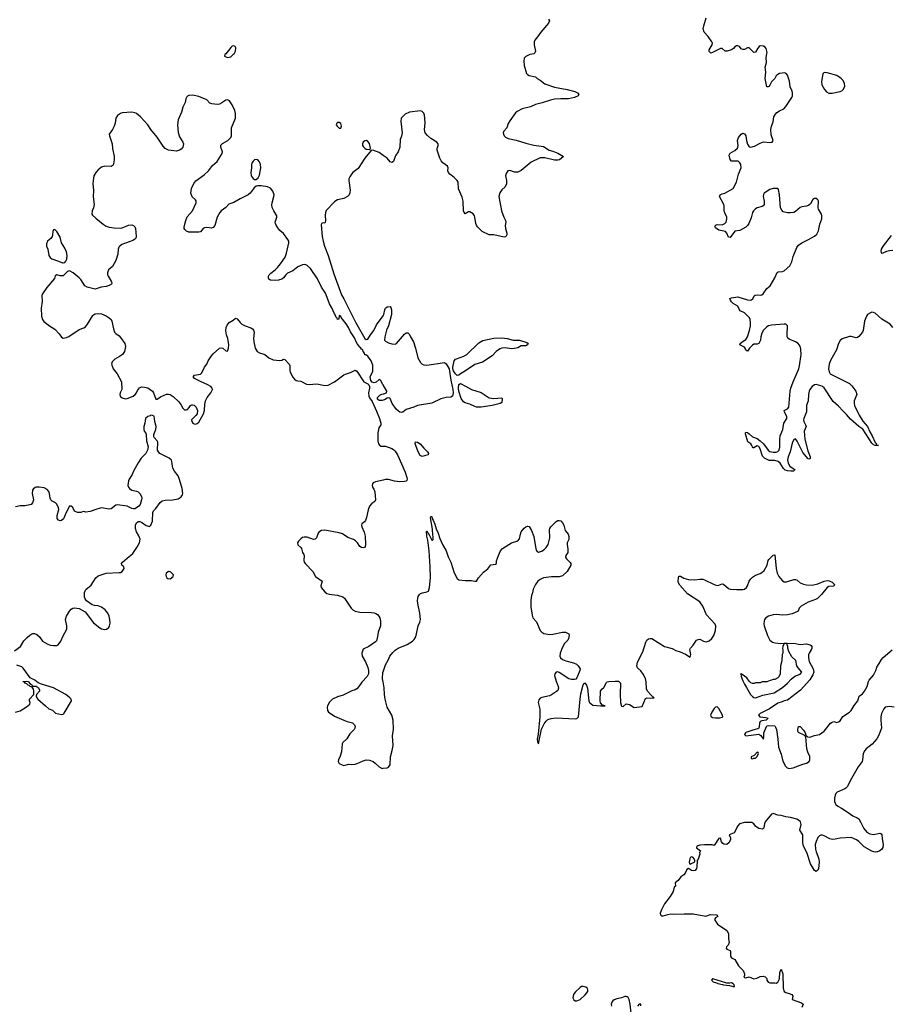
# Model space of a CAD drawing. Header units: inches. Extents: x 1384771 to 1534001, y 461348 to 645899.
# Tile 87 of 105: x 1445444 to 1456360, y 588088 to 600426. Entities that reach past the tile are written whole.
import ezdxf

# ---------------------------------------------------------------- set-up
doc = ezdxf.new("R2010")
doc.units = ezdxf.units.IN
doc.header["$MEASUREMENT"] = 0
for name, color, linetype in [('B4549', 7, 'Continuous'), ('B4558', 7, 'Continuous'), ('B4559', 7, 'Continuous'), ('B4640', 7, 'Continuous'), ('B4650', 7, 'Continuous')]:
    doc.layers.add(name, color=color, linetype=linetype)

msp = doc.modelspace()

# ---------------------------------------------------------------- linework, layer by layer
at = {"layer": 'B4549', "color": 6, "elevation": 800}
for points in [[(1448027, 600000), (1448018, 599990), (1448012, 599970), (1448050, 599951), (1448090, 599962), (1448130, 599996), (1448132, 600000)], [(1450000, 595849), (1449996, 595856), (1449969, 595910), (1449950, 595919), (1449915, 595885), (1449890, 595876), (1449865, 595885), (1449845, 595905), (1449840, 595950), (1449847, 595973), (1449870, 596018), (1449874, 596050), (1449870, 596095), (1449853, 596150), (1449816, 596196), (1449810, 596209), (1449797, 596217), (1449790, 596228), (1449770, 596226), (1449768, 596248), (1449750, 596266), (1449746, 596290), (1449730, 596298), (1449719, 596319), (1449710, 596323), (1449670, 596373), (1449641, 596441), (1449590, 596516), (1449566, 596570), (1449536, 596616), (1449474, 596694), (1449470, 596708), (1449450, 596718), (1449445, 596675), (1449430, 596669), (1449425, 596685), (1449410, 596702), (1449404, 596724), (1449390, 596742), (1449357, 596817), (1449330, 596864), (1449310, 596910), (1449280, 597000), (1449230, 597076), (1449180, 597180), (1449090, 597310), (1449050, 597344), (1449030, 597353), (1449010, 597357), (1448990, 597353), (1448930, 597330), (1448870, 597280), (1448802, 597250), (1448780, 597230), (1448750, 597190), (1448730, 597173), (1448690, 597161), (1448650, 597157), (1448590, 597163), (1448570, 597175), (1448564, 597190), (1448564, 597210), (1448574, 597230), (1448593, 597250), (1448648, 597292), (1448678, 597322), (1448714, 597366), (1448771, 597450), (1448790, 597499), (1448820, 597630), (1448817, 597650), (1448806, 597670), (1448750, 597746), (1448706, 597786), (1448679, 597819), (1448658, 597850), (1448650, 597870), (1448647, 597890), (1448669, 597950), (1448670, 597970), (1448630, 598030), (1448611, 598071), (1448606, 598106), (1448609, 598130), (1448632, 598210), (1448633, 598230), (1448618, 598278), (1448590, 598314), (1448550, 598330), (1448470, 598344), (1448430, 598344), (1448410, 598338), (1448383, 598317), (1448334, 598250), (1448310, 598230), (1448210, 598180), (1448130, 598134), (1448066, 598114), (1448027, 598073), (1447970, 598032), (1447952, 598008), (1447920, 597950), (1447893, 597847), (1447870, 597820), (1447850, 597815), (1447790, 597821), (1447761, 597819), (1447745, 597810), (1447712, 597768), (1447690, 597764), (1447565, 597765), (1447536, 597776), (1447515, 597795), (1447507, 597810), (1447507, 597830), (1447526, 597910), (1447546, 597954), (1447610, 598032), (1447659, 598130), (1447656, 598156), (1447648, 598170), (1447607, 598207), (1447592, 598250), (1447598, 598310), (1447626, 598374), (1447652, 598408), (1447759, 598481), (1447810, 598532), (1447863, 598597), (1447921, 598650), (1447982, 598750), (1447987, 598770), (1447966, 598830), (1447968, 598852), (1447987, 598873), (1448056, 598910), (1448092, 598950), (1448102, 598970), (1448100, 599070), (1448150, 599190), (1448151, 599250), (1448141, 599290), (1448110, 599359), (1448075, 599410), (1448050, 599422), (1448030, 599416), (1447978, 599382), (1447950, 599368), (1447930, 599364), (1447886, 599366), (1447852, 599372), (1447830, 599381), (1447790, 599421), (1447690, 599465), (1447610, 599478), (1447566, 599474), (1447550, 599469), (1447540, 599460), (1447527, 599433), (1447520, 599390), (1447489, 599330), (1447472, 599268), (1447430, 599172), (1447421, 599110), (1447430, 599011), (1447450, 598959), (1447492, 598892), (1447497, 598870), (1447494, 598850), (1447488, 598830), (1447470, 598803), (1447450, 598790), (1447410, 598778), (1447311, 598791), (1447270, 598810), (1447242, 598842), (1447170, 598952), (1447089, 599049), (1447051, 599110), (1446959, 599210), (1446910, 599250), (1446890, 599260), (1446850, 599268), (1446730, 599257), (1446707, 599250), (1446670, 599224), (1446650, 599190), (1446643, 599130), (1446630, 599090), (1446610, 599050), (1446568, 598990), (1446571, 598970), (1446604, 598870), (1446607, 598810), (1446628, 598710), (1446631, 598670), (1446622, 598618), (1446616, 598604), (1446592, 598588), (1446510, 598590), (1446470, 598577), (1446430, 598544), (1446399, 598510), (1446374, 598470), (1446364, 598410), (1446363, 598370), (1446368, 598288), (1446366, 598206), (1446378, 598110), (1446370, 598068), (1446355, 598030), (1446351, 597990), (1446356, 597976), (1446398, 597938), (1446490, 597864), (1446530, 597840), (1446567, 597827), (1446630, 597816), (1446710, 597814), (1446730, 597818), (1446810, 597850), (1446850, 597854), (1446870, 597848), (1446890, 597830), (1446898, 597810), (1446904, 597710), (1446899, 597690), (1446884, 597670), (1446863, 597657), (1446727, 597610), (1446699, 597590), (1446686, 597574), (1446678, 597550), (1446674, 597486), (1446649, 597410), (1446607, 597333), (1446559, 597290), (1446546, 597254), (1446546, 597230), (1446553, 597210), (1446592, 597150), (1446598, 597130), (1446595, 597110), (1446567, 597093), (1446530, 597082), (1446465, 597075), (1446390, 597049), (1446290, 597073), (1446261, 597090), (1446210, 597170), (1446189, 597190), (1446114, 597254), (1446070, 597279), (1446042, 597270), (1445990, 597218), (1445950, 597215), (1445910, 597229), (1445890, 597218), (1445879, 597181), (1445786, 597070), (1445731, 596990), (1445724, 596970), (1445725, 596895), (1445713, 596810), (1445720, 596710), (1445730, 596670), (1445746, 596646), (1445817, 596590), (1445887, 596547), (1445939, 596490), (1445970, 596446), (1445990, 596434), (1446030, 596443), (1446062, 596458), (1446190, 596544), (1446250, 596564), (1446270, 596578), (1446296, 596610), (1446362, 596718), (1446371, 596729), (1446390, 596740), (1446430, 596744), (1446470, 596738), (1446530, 596713), (1446568, 596690), (1446590, 596670), (1446601, 596650), (1446620, 596550), (1446635, 596510), (1446650, 596492), (1446690, 596464), (1446710, 596442), (1446761, 596370), (1446773, 596330), (1446757, 596270), (1446732, 596230), (1446696, 596204), (1446636, 596170), (1446603, 596137), (1446594, 596110), (1446616, 596050), (1446667, 595990), (1446721, 595890), (1446724, 595790), (1446703, 595750), (1446699, 595730), (1446703, 595710), (1446730, 595687), (1446770, 595676), (1446790, 595679), (1446867, 595710), (1446893, 595730), (1446910, 595750), (1446922, 595778), (1446946, 595814), (1446970, 595825), (1447010, 595822), (1447050, 595811), (1447110, 595770), (1447122, 595750), (1447150, 595672), (1447170, 595671), (1447210, 595701), (1447287, 595733), (1447310, 595733), (1447330, 595728), (1447370, 595703), (1447438, 595638), (1447465, 595605), (1447490, 595556), (1447510, 595536), (1447530, 595536), (1447550, 595543), (1447570, 595565), (1447587, 595593), (1447601, 595599), (1447610, 595601), (1447630, 595594), (1447659, 595570), (1447674, 595530), (1447671, 595489), (1447654, 595466), (1447598, 595410), (1447601, 595390), (1447616, 595370), (1447630, 595362), (1447650, 595359), (1447670, 595365), (1447690, 595381), (1447750, 595485), (1447763, 595530), (1447766, 595610), (1447773, 595650), (1447795, 595690), (1447841, 595750), (1447861, 595790), (1447857, 595810), (1447839, 595830), (1447796, 595856), (1447730, 595882), (1447637, 595930), (1447621, 595950), (1447635, 595970), (1447710, 595986), (1447730, 595999), (1447762, 596070), (1447790, 596110), (1447808, 596150), (1447848, 596212), (1447870, 596239), (1447950, 596311), (1447970, 596315), (1447990, 596311), (1448030, 596278), (1448050, 596272), (1448064, 596310), (1448066, 596350), (1448055, 596430), (1448038, 596478), (1448028, 596528), (1448032, 596568), (1448044, 596596), (1448069, 596630), (1448119, 596661), (1448150, 596686), (1448170, 596676), (1448208, 596630), (1448230, 596612), (1448270, 596589), (1448343, 596563), (1448363, 596550), (1448376, 596536), (1448383, 596510), (1448375, 596430), (1448378, 596390), (1448398, 596310), (1448422, 596270), (1448450, 596250), (1448516, 596230), (1448570, 596190), (1448623, 596163), (1448706, 596154), (1448730, 596159), (1448750, 596171), (1448770, 596167), (1448823, 596110), (1448830, 596090), (1448830, 596030), (1448836, 596010), (1448870, 595946), (1448890, 595921), (1448910, 595906), (1448930, 595899), (1448970, 595895), (1449040, 595860), (1449070, 595853), (1449170, 595863), (1449270, 595843), (1449310, 595845), (1449390, 595889), (1449510, 595975), (1449530, 595986), (1449590, 596005), (1449650, 596035), (1449670, 596022), (1449761, 595890), (1449810, 595862), (1449822, 595850), (1449831, 595831), (1449832, 595810), (1449818, 595750), (1449822, 595710), (1449830, 595688), (1449863, 595643), (1449920, 595520), (1449956, 595430), (1449973, 595370), (1449971, 595349), (1449947, 595310), (1449935, 595250), (1449934, 595150), (1449945, 595110), (1449958, 595090), (1449970, 595082), (1450000, 595083)], [(1450000, 598726), (1449950, 598763), (1449870, 598789), (1449850, 598788), (1449770, 598689), (1449690, 598562), (1449623, 598510), (1449603, 598490), (1449582, 598458), (1449572, 598430), (1449571, 598410), (1449589, 598290), (1449585, 598255), (1449576, 598230), (1449556, 598210), (1449510, 598184), (1449430, 598167), (1449410, 598158), (1449390, 598144), (1449287, 598033), (1449278, 598010), (1449273, 597973), (1449278, 597910), (1449276, 597884), (1449270, 597877), (1449250, 597881), (1449230, 597873), (1449225, 597855), (1449237, 597710), (1449249, 597649), (1449267, 597587), (1449314, 597470), (1449383, 597243), (1449479, 596979), (1449510, 596930), (1449656, 596636), (1449770, 596432), (1449790, 596417), (1449810, 596421), (1449843, 596477), (1449886, 596530), (1449916, 596604), (1450000, 596717)], [(1450000, 595658), (1449990, 595656), (1449950, 595656), (1449930, 595670), (1449930, 595690), (1449958, 595722), (1449985, 595735), (1450000, 595737)], [(1445381, 592519), (1445455, 592570), (1445498, 592642), (1445537, 592683), (1445570, 592713), (1445610, 592733), (1445630, 592733), (1445660, 592720), (1445691, 592691), (1445730, 592640), (1445790, 592603), (1445827, 592590), (1445870, 592582), (1445910, 592586), (1445926, 592594), (1445962, 592638), (1445990, 592704), (1446035, 592790), (1446037, 592830), (1446019, 592910), (1446030, 592950), (1446070, 593016), (1446090, 593039), (1446110, 593051), (1446130, 593055), (1446190, 593046), (1446264, 593004), (1446368, 592870), (1446450, 592804), (1446470, 592793), (1446510, 592784), (1446535, 592790), (1446563, 592810), (1446572, 592830), (1446577, 592863), (1446575, 592910), (1446566, 592950), (1446548, 592990), (1446516, 593030), (1446470, 593063), (1446430, 593079), (1446384, 593084), (1446353, 593093), (1446284, 593144), (1446267, 593167), (1446258, 593190), (1446257, 593250), (1446264, 593270), (1446275, 593285), (1446339, 593341), (1446399, 593430), (1446430, 593457), (1446530, 593490), (1446690, 593497), (1446710, 593500), (1446730, 593511), (1446754, 593550), (1446750, 593570), (1446727, 593590), (1446721, 593610), (1446735, 593630), (1446790, 593679), (1446864, 593736), (1446914, 593810), (1446948, 593872), (1446955, 593915), (1446937, 593957), (1446908, 594008), (1446895, 594050), (1446896, 594090), (1446910, 594123), (1446930, 594137), (1446950, 594137), (1446970, 594130), (1447030, 594086), (1447070, 594077), (1447078, 594082), (1447090, 594091), (1447110, 594142), (1447112, 594250), (1447123, 594270), (1447150, 594299), (1447204, 594376), (1447230, 594396), (1447270, 594407), (1447366, 594410), (1447430, 594420), (1447470, 594445), (1447486, 594474), (1447490, 594490), (1447482, 594550), (1447450, 594663), (1447430, 594710), (1447386, 594770), (1447366, 594806), (1447359, 594830), (1447354, 594890), (1447346, 594906), (1447319, 594930), (1447202, 594990), (1447183, 595010), (1447174, 595030), (1447177, 595130), (1447169, 595150), (1447129, 595189), (1447126, 595206), (1447126, 595230), (1447150, 595290), (1447155, 595330), (1447138, 595390), (1447130, 595458), (1447110, 595468), (1447090, 595469), (1447079, 595461), (1447050, 595455), (1447022, 595430), (1447015, 595370), (1447003, 595330), (1447001, 595290), (1447005, 595270), (1447026, 595246), (1447031, 595231), (1447035, 595150), (1447054, 595074), (1447046, 595030), (1447025, 594990), (1446967, 594930), (1446930, 594874), (1446870, 594770), (1446855, 594725), (1446816, 594670), (1446808, 594648), (1446802, 594590), (1446808, 594570), (1446823, 594550), (1446851, 594530), (1446910, 594517), (1446930, 594508), (1446950, 594487), (1446970, 594450), (1446975, 594430), (1446973, 594410), (1446957, 594350), (1446939, 594330), (1446911, 594310), (1446890, 594298), (1446870, 594296), (1446850, 594299), (1446791, 594331), (1446672, 594348), (1446650, 594341), (1446590, 594295), (1446568, 594292), (1446470, 594307), (1446410, 594292), (1446330, 594264), (1446275, 594255), (1446250, 594262), (1446230, 594259), (1446210, 594249), (1446171, 594249), (1446130, 594269), (1446110, 594314), (1446090, 594329), (1446070, 594329), (1446029, 594250), (1445995, 594170), (1445970, 594150), (1445950, 594148), (1445930, 594156), (1445914, 594174), (1445915, 594215), (1445935, 594290), (1445932, 594310), (1445910, 594355), (1445892, 594372), (1445852, 594392), (1445834, 594410), (1445827, 594430), (1445820, 594490), (1445810, 594512), (1445790, 594538), (1445750, 594560), (1445690, 594570), (1445653, 594567), (1445638, 594562), (1445615, 594545), (1445604, 594530), (1445602, 594490), (1445617, 594410), (1445606, 594370), (1445588, 594352), (1445570, 594345), (1445510, 594333), (1445450, 594334), (1445390, 594320)], [(1450000, 594656), (1449905, 594635), (1449878, 594622), (1449867, 594610), (1449862, 594590), (1449868, 594570), (1449884, 594544), (1449897, 594510), (1449905, 594410), (1449897, 594390), (1449858, 594362), (1449830, 594330), (1449814, 594286), (1449793, 594190), (1449779, 594150), (1449767, 594133), (1449736, 594110), (1449729, 594091), (1449733, 594070), (1449763, 594003), (1449775, 593955), (1449779, 593850), (1449775, 593825), (1449766, 593814), (1449750, 593809), (1449730, 593812), (1449710, 593825), (1449681, 593870), (1449656, 593896), (1449631, 593911), (1449559, 593939), (1449490, 593983), (1449450, 593997), (1449272, 594028), (1449230, 594023), (1449196, 594004), (1449185, 593990), (1449166, 593934), (1449150, 593917), (1449130, 593914), (1449050, 593943), (1449010, 593942), (1448990, 593936), (1448970, 593920), (1448938, 593890), (1448926, 593870), (1448930, 593844), (1448970, 593810), (1448978, 593798), (1448990, 593750), (1449005, 593725), (1449010, 593710), (1449006, 593650), (1449012, 593630), (1449027, 593607), (1449118, 593510), (1449153, 593450), (1449236, 593390), (1449220, 593330), (1449226, 593310), (1449270, 593257), (1449297, 593237), (1449326, 593226), (1449430, 593216), (1449495, 593195), (1449516, 593176), (1449599, 593050), (1449622, 593030), (1449650, 593015), (1449710, 593001), (1449857, 592997), (1449890, 592992), (1449910, 592984), (1449931, 592971), (1449949, 592950), (1449960, 592930), (1449970, 592890), (1449970, 592830), (1449940, 592750), (1449927, 592670), (1449916, 592644), (1449905, 592630), (1449821, 592570), (1449750, 592539), (1449733, 592490), (1449740, 592450), (1449780, 592380), (1449811, 592309), (1449817, 592270), (1449817, 592230), (1449803, 592197), (1449735, 592125), (1449697, 592070), (1449670, 592043), (1449650, 592030), (1449610, 592015), (1449498, 591962), (1449430, 591941), (1449368, 591912), (1449330, 591876), (1449305, 591830), (1449300, 591810), (1449305, 591770), (1449317, 591750), (1449335, 591735), (1449390, 591700), (1449507, 591647), (1449550, 591630), (1449616, 591616), (1449643, 591590), (1449650, 591570), (1449648, 591550), (1449639, 591530), (1449584, 591476), (1449545, 591415), (1449496, 591370), (1449486, 591350), (1449480, 591250), (1449463, 591197), (1449440, 591150), (1449437, 591130), (1449450, 591107), (1449487, 591087), (1449510, 591082), (1449570, 591096), (1449610, 591092), (1449650, 591096), (1449676, 591104), (1449750, 591140), (1449790, 591153), (1449830, 591148), (1449875, 591130), (1449903, 591110), (1449950, 591062), (1449990, 591044), (1450000, 591045)], [(1445392, 591748), (1445450, 591766), (1445530, 591814), (1445571, 591850), (1445577, 591870), (1445569, 591890), (1445569, 591910), (1445623, 591970), (1445623, 592010), (1445617, 592037), (1445603, 592063), (1445578, 592070), (1445563, 592083), (1445550, 592087), (1445538, 592098), (1445515, 592110), (1445504, 592124), (1445490, 592129), (1445490, 592132), (1445530, 592136), (1445551, 592131), (1445580, 592100), (1445596, 592090), (1445601, 592081), (1445615, 592075), (1445650, 592074), (1445677, 592057), (1445694, 592030), (1445691, 592010), (1445656, 591970), (1445651, 591950), (1445658, 591930), (1445672, 591912), (1445770, 591830), (1445810, 591791), (1445855, 591775), (1445894, 591734), (1445970, 591719), (1445990, 591724), (1446004, 591736), (1446096, 591890), (1446092, 591910), (1446075, 591930), (1446021, 591970), (1445870, 592054), (1445718, 592098), (1445678, 592118), (1445634, 592150), (1445578, 592178), (1445490, 592302), (1445470, 592315), (1445410, 592337)], [(1450000, 592129), (1449992, 592168), (1449998, 592250), (1450000, 592254)]]:
    msp.add_lwpolyline(points, dxfattribs=at)
for points in [[(1449430, 599137), (1449419, 599130), (1449414, 599110), (1449425, 599090), (1449450, 599068), (1449470, 599067), (1449480, 599090), (1449470, 599123), (1449450, 599137)], [(1449794, 598910), (1449770, 598909), (1449751, 598890), (1449743, 598870), (1449743, 598850), (1449750, 598835), (1449770, 598816), (1449790, 598805), (1449830, 598798), (1449839, 598801), (1449843, 598817), (1449830, 598873), (1449810, 598899)], [(1448410, 598676), (1448390, 598670), (1448370, 598654), (1448354, 598630), (1448349, 598610), (1448352, 598570), (1448341, 598510), (1448348, 598468), (1448370, 598434), (1448390, 598422), (1448410, 598425), (1448434, 598446), (1448450, 598479), (1448468, 598570), (1448463, 598610), (1448450, 598645), (1448431, 598671)], [(1445870, 597792), (1445859, 597770), (1445857, 597730), (1445850, 597710), (1445834, 597686), (1445794, 597650), (1445781, 597619), (1445780, 597590), (1445796, 597550), (1445811, 597471), (1445825, 597445), (1445848, 597428), (1445930, 597402), (1445980, 597380), (1445990, 597377), (1446010, 597383), (1446022, 597398), (1446034, 597426), (1446038, 597470), (1446030, 597518), (1446010, 597564), (1445969, 597629), (1445950, 597699), (1445911, 597770), (1445890, 597791)], [(1447310, 593510), (1447283, 593490), (1447277, 593470), (1447279, 593450), (1447290, 593431), (1447303, 593423), (1447330, 593420), (1447369, 593450), (1447372, 593470), (1447341, 593501), (1447330, 593508)]]:
    msp.add_lwpolyline(points, close=True, dxfattribs=at)
at = {"layer": 'B4558', "color": 6, "elevation": 800}
for points in [[(1453974, 590000), (1453967, 589990), (1453971, 589970), (1453950, 589908), (1453938, 589890), (1453936, 589810), (1453930, 589788), (1453914, 589766), (1453890, 589759), (1453866, 589766), (1453830, 589788), (1453810, 589778), (1453787, 589730), (1453771, 589710), (1453734, 589686), (1453700, 589640), (1453662, 589610), (1453665, 589570), (1453650, 589555), (1453638, 589502), (1453601, 589439), (1453530, 589347), (1453489, 589270), (1453475, 589230), (1453480, 589210), (1453490, 589198), (1453510, 589196), (1453570, 589215), (1453610, 589222), (1453636, 589216), (1453777, 589223), (1453890, 589222), (1454047, 589193), (1454107, 589213), (1454182, 589210), (1454198, 589190), (1454170, 589173), (1454155, 589150), (1454168, 589128), (1454193, 589093), (1454310, 589011), (1454330, 588974), (1454331, 588910), (1454338, 588862), (1454325, 588830), (1454305, 588810), (1454301, 588790), (1454310, 588778), (1454350, 588762), (1454356, 588750), (1454358, 588690), (1454362, 588682), (1454370, 588672), (1454412, 588650), (1454456, 588570), (1454514, 588510), (1454531, 588469), (1454532, 588450), (1454525, 588430), (1454530, 588422), (1454550, 588418), (1454590, 588431), (1454650, 588407), (1454686, 588414), (1454730, 588436), (1454770, 588442), (1454790, 588432), (1454810, 588412), (1454811, 588390), (1454830, 588366), (1454850, 588359), (1454910, 588359), (1454930, 588354), (1454950, 588366), (1454971, 588409), (1454974, 588486), (1454990, 588527), (1455011, 588471), (1455016, 588290), (1455029, 588250), (1455050, 588235), (1455090, 588225), (1455125, 588210), (1455136, 588190), (1455130, 588150), (1455245, 588105), (1455268, 588090), (1455252, 588048)], [(1455431, 590000), (1455462, 589910), (1455468, 589870), (1455459, 589790), (1455450, 589767), (1455430, 589750), (1455410, 589764), (1455360, 589850), (1455318, 589978), (1455307, 590000)], [(1456197, 590000), (1456190, 589998), (1456170, 589996), (1456154, 590000)], [(1453110, 587977), (1453098, 588090), (1453085, 588150), (1453072, 588172), (1453060, 588180), (1453050, 588185), (1453030, 588184), (1452990, 588169), (1452930, 588157), (1452898, 588142), (1452880, 588130), (1452867, 588113), (1452862, 588090), (1452866, 588066)], [(1453233, 588070), (1453230, 588091), (1453210, 588091), (1453190, 588066)]]:
    msp.add_lwpolyline(points, dxfattribs=at)
for points in [[(1453870, 589935), (1453852, 589928), (1453846, 589910), (1453838, 589870), (1453842, 589850), (1453850, 589845), (1453907, 589873), (1453908, 589890), (1453902, 589910), (1453890, 589928)], [(1454130, 588406), (1454119, 588390), (1454137, 588370), (1454179, 588359), (1454197, 588350), (1454257, 588337), (1454270, 588330), (1454342, 588322), (1454390, 588309), (1454406, 588310), (1454400, 588330), (1454390, 588344), (1454370, 588357), (1454349, 588351), (1454310, 588352), (1454134, 588406)], [(1452510, 588311), (1452490, 588309), (1452470, 588300), (1452410, 588242), (1452387, 588210), (1452381, 588170), (1452390, 588146), (1452410, 588133), (1452430, 588130), (1452470, 588148), (1452533, 588207), (1452566, 588250), (1452569, 588270), (1452564, 588284), (1452543, 588303)]]:
    msp.add_lwpolyline(points, close=True, dxfattribs=at)
at = {"layer": 'B4559', "color": 6, "elevation": 800}
for points in [[(1451891, 600000), (1451890, 600000), (1451841, 599990), (1451790, 599966), (1451770, 599942), (1451766, 599910), (1451770, 599850), (1451798, 599750), (1451810, 599738), (1451830, 599728), (1451911, 599710), (1451931, 599690), (1451970, 599667), (1452030, 599623), (1452150, 599581), (1452310, 599552), (1452405, 599525), (1452438, 599510), (1452453, 599490), (1452445, 599470), (1452399, 599450), (1452324, 599436), (1452230, 599436), (1452150, 599429), (1452101, 599419), (1451995, 599385), (1451910, 599362), (1451850, 599334), (1451744, 599310), (1451683, 599277), (1451661, 599259), (1451590, 599158), (1451570, 599123), (1451550, 599069), (1451516, 599030), (1451508, 599010), (1451511, 598990), (1451520, 598970), (1451535, 598955), (1451570, 598938), (1451670, 598918), (1451790, 598877), (1451890, 598855), (1451983, 598843), (1452010, 598835), (1452082, 598790), (1452130, 598779), (1452193, 598753), (1452261, 598710), (1452211, 598670), (1452190, 598664), (1452150, 598667), (1452030, 598696), (1451970, 598694), (1451858, 598642), (1451730, 598538), (1451690, 598515), (1451650, 598517), (1451590, 598538), (1451563, 598530), (1451542, 598498), (1451536, 598470), (1451548, 598410), (1451548, 598370), (1451530, 598333), (1451488, 598292), (1451464, 598256), (1451453, 598210), (1451486, 598030), (1451516, 597950), (1451536, 597910), (1451540, 597890), (1451533, 597847), (1451536, 597810), (1451552, 597750), (1451550, 597728), (1451545, 597715), (1451535, 597705), (1451518, 597702), (1451390, 597730), (1451370, 597732), (1451350, 597728), (1451330, 597732), (1451242, 597770), (1451184, 597830), (1451170, 597850), (1451163, 597870), (1451150, 597953), (1451145, 597970), (1451130, 597994), (1451090, 598020), (1451070, 598018), (1451030, 597995), (1451015, 598010), (1451009, 598030), (1451005, 598150), (1450990, 598203), (1450948, 598308), (1450940, 598390), (1450929, 598410), (1450890, 598450), (1450837, 598490), (1450819, 598510), (1450812, 598530), (1450817, 598570), (1450809, 598590), (1450750, 598634), (1450730, 598656), (1450710, 598690), (1450679, 598790), (1450678, 598810), (1450692, 598850), (1450691, 598870), (1450674, 598890), (1450598, 598938), (1450556, 598976), (1450529, 599010), (1450520, 599050), (1450527, 599130), (1450525, 599190), (1450519, 599230), (1450510, 599253), (1450490, 599276), (1450470, 599282), (1450330, 599266), (1450277, 599243), (1450228, 599192), (1450225, 599150), (1450240, 599010), (1450233, 598967), (1450214, 598926), (1450212, 598828), (1450191, 598769), (1450160, 598730), (1450150, 598710), (1450130, 598649), (1450110, 598637), (1450090, 598646), (1450050, 598690), (1450000, 598726)], [(1456390, 596570), (1456358, 596610), (1456255, 596675), (1456170, 596750), (1456150, 596757), (1456130, 596759), (1456110, 596754), (1456075, 596730), (1456061, 596710), (1456037, 596650), (1456019, 596530), (1456009, 596510), (1455965, 596455), (1455950, 596443), (1455930, 596440), (1455870, 596458), (1455850, 596456), (1455755, 596425), (1455730, 596404), (1455710, 596370), (1455684, 596290), (1455610, 596154), (1455592, 596110), (1455583, 596050), (1455592, 596012), (1455607, 595990), (1455637, 595970), (1455848, 595868), (1455879, 595839), (1455927, 595770), (1455938, 595730), (1455905, 595650), (1455905, 595615), (1455912, 595590), (1455971, 595470), (1456016, 595396), (1456075, 595330), (1456101, 595261), (1456134, 595210), (1456168, 595128), (1456185, 595110), (1456184, 595104), (1456193, 595093), (1456211, 595090), (1456170, 595090), (1456150, 595100), (1456130, 595121), (1456014, 595294), (1455967, 595327), (1455860, 595420), (1455810, 595480), (1455764, 595524), (1455710, 595585), (1455642, 595642), (1455530, 595812), (1455510, 595829), (1455490, 595839), (1455430, 595855), (1455410, 595850), (1455382, 595830), (1455351, 595790), (1455343, 595770), (1455332, 595728), (1455330, 595650), (1455309, 595591), (1455307, 595510), (1455275, 595430), (1455272, 595410), (1455276, 595390), (1455298, 595350), (1455303, 595330), (1455280, 595270), (1455289, 595171), (1455324, 595024), (1455354, 594950), (1455356, 594930), (1455350, 594920), (1455330, 594922), (1455263, 595003), (1455190, 595145), (1455170, 595173), (1455150, 595167), (1455130, 595121), (1455106, 595010), (1455077, 594950), (1455070, 594910), (1455079, 594870), (1455100, 594830), (1455140, 594800), (1455163, 594790), (1455159, 594781), (1455147, 594770), (1455112, 594768), (1455070, 594773), (1455043, 594783), (1455020, 594800), (1454978, 594870), (1454954, 594890), (1454910, 594901), (1454842, 594902), (1454784, 594930), (1454758, 594958), (1454730, 595048), (1454710, 595077), (1454690, 595085), (1454650, 595059), (1454642, 595062), (1454630, 595073), (1454625, 595090), (1454610, 595110), (1454575, 595135), (1454544, 595236), (1454543, 595250), (1454550, 595256), (1454570, 595251), (1454590, 595238), (1454630, 595198), (1454690, 595176), (1454730, 595150), (1454771, 595111), (1454830, 595030), (1454850, 595017), (1454890, 595005), (1454930, 595006), (1454950, 595013), (1454965, 595030), (1454974, 595070), (1454974, 595170), (1454980, 595210), (1455013, 595290), (1455023, 595370), (1455063, 595430), (1455064, 595450), (1455031, 595510), (1455029, 595530), (1455070, 595550), (1455089, 595571), (1455106, 595770), (1455113, 595807), (1455142, 595890), (1455211, 596050), (1455222, 596090), (1455240, 596230), (1455238, 596298), (1455230, 596334), (1455203, 596370), (1455171, 596390), (1455090, 596423), (1455075, 596435), (1455068, 596450), (1455065, 596475), (1455071, 596590), (1455050, 596610), (1455030, 596612), (1454870, 596597), (1454831, 596589), (1454810, 596579), (1454770, 596537), (1454750, 596498), (1454737, 596450), (1454732, 596410), (1454710, 596369), (1454690, 596361), (1454650, 596360), (1454630, 596346), (1454593, 596310), (1454570, 596272), (1454550, 596286), (1454541, 596310), (1454530, 596321), (1454472, 596352), (1454477, 596370), (1454501, 596390), (1454550, 596419), (1454569, 596450), (1454593, 596530), (1454605, 596590), (1454608, 596630), (1454604, 596670), (1454594, 596690), (1454530, 596751), (1454479, 596779), (1454470, 596789), (1454450, 596836), (1454391, 596871), (1454370, 596890), (1454356, 596910), (1454349, 596931), (1454370, 596941), (1454450, 596955), (1454570, 596914), (1454610, 596910), (1454634, 596926), (1454653, 596967), (1454664, 596976), (1454690, 596979), (1454730, 596972), (1454750, 596978), (1454764, 596990), (1454810, 597059), (1454852, 597090), (1454910, 597190), (1454942, 597258), (1454954, 597266), (1455010, 597270), (1455030, 597278), (1455099, 597341), (1455127, 597390), (1455142, 597458), (1455186, 597570), (1455210, 597601), (1455249, 597631), (1455334, 597670), (1455410, 597713), (1455440, 597740), (1455459, 597781), (1455475, 597865), (1455501, 597930), (1455501, 597970), (1455495, 597990), (1455459, 598050), (1455455, 598070), (1455459, 598150), (1455451, 598170), (1455430, 598184), (1455410, 598185), (1455390, 598174), (1455361, 598119), (1455338, 598102), (1455310, 598089), (1455250, 598079), (1455230, 598071), (1455170, 598022), (1455150, 598011), (1455110, 598004), (1455070, 598004), (1455018, 598018), (1454998, 598038), (1454984, 598070), (1454972, 598232), (1454956, 598296), (1454948, 598310), (1454891, 598311), (1454850, 598297), (1454780, 598250), (1454770, 598237), (1454764, 598210), (1454780, 598150), (1454779, 598110), (1454766, 598094), (1454753, 598087), (1454692, 598068), (1454670, 598056), (1454643, 598030), (1454630, 598008), (1454615, 597945), (1454585, 597870), (1454570, 597845), (1454550, 597825), (1454475, 597785), (1454410, 597776), (1454350, 597697), (1454330, 597702), (1454311, 597751), (1454292, 597770), (1454208, 597788), (1454170, 597816), (1454163, 597830), (1454170, 597851), (1454190, 597858), (1454250, 597856), (1454283, 597870), (1454301, 597890), (1454312, 597930), (1454311, 597950), (1454284, 598004), (1454276, 598030), (1454277, 598090), (1454271, 598110), (1454220, 598210), (1454226, 598230), (1454250, 598243), (1454287, 598253), (1454390, 598311), (1454433, 598390), (1454457, 598490), (1454488, 598570), (1454487, 598610), (1454474, 598634), (1454451, 598651), (1454370, 598655), (1454353, 598673), (1454341, 598730), (1454350, 598754), (1454410, 598786), (1454443, 598817), (1454450, 598830), (1454452, 598850), (1454443, 598910), (1454458, 598950), (1454490, 598992), (1454510, 599004), (1454530, 598996), (1454549, 598969), (1454556, 598910), (1454570, 598865), (1454590, 598834), (1454610, 598827), (1454658, 598842), (1454730, 598880), (1454770, 598895), (1454850, 598885), (1454879, 598890), (1454889, 598910), (1454864, 598984), (1454863, 599050), (1454870, 599090), (1454890, 599145), (1454898, 599210), (1454919, 599241), (1454939, 599261), (1454970, 599284), (1455023, 599310), (1455050, 599338), (1455127, 599450), (1455133, 599470), (1455132, 599510), (1455128, 599530), (1455104, 599584), (1455094, 599654), (1455070, 599729), (1455053, 599753), (1455038, 599758), (1454970, 599753), (1454950, 599741), (1454930, 599722), (1454910, 599690), (1454872, 599648), (1454850, 599607), (1454836, 599590), (1454830, 599584), (1454810, 599584), (1454791, 599690), (1454799, 599770), (1454791, 599830), (1454807, 599890), (1454804, 599950), (1454813, 600000)], [(1456370, 597721), (1456270, 597594), (1456245, 597550), (1456240, 597530), (1456243, 597510), (1456250, 597502), (1456270, 597503), (1456316, 597524), (1456350, 597532), (1456390, 597536)], [(1450000, 596717), (1450010, 596730), (1450021, 596790), (1450030, 596811), (1450050, 596826), (1450090, 596831), (1450099, 596819), (1450107, 596790), (1450108, 596730), (1450067, 596590), (1450044, 596536), (1450021, 596450), (1450020, 596410), (1450030, 596396), (1450070, 596375), (1450110, 596366), (1450150, 596362), (1450170, 596367), (1450270, 596487), (1450290, 596501), (1450310, 596503), (1450330, 596481), (1450343, 596450), (1450380, 596390), (1450408, 596310), (1450436, 596190), (1450470, 596130), (1450490, 596110), (1450510, 596100), (1450550, 596097), (1450770, 596130), (1450793, 596113), (1450829, 596050), (1450849, 595910), (1450876, 595790), (1450879, 595750), (1450870, 595710), (1450850, 595695), (1450790, 595691), (1450724, 595676), (1450610, 595621), (1450430, 595590), (1450388, 595572), (1450290, 595542), (1450250, 595507), (1450230, 595502), (1450210, 595508), (1450170, 595542), (1450116, 595616), (1450090, 595680), (1450084, 595684), (1450070, 595687), (1450050, 595683), (1450018, 595662), (1450000, 595658)], [(1450000, 595737), (1450010, 595738), (1450043, 595750), (1450049, 595770), (1450000, 595849)], [(1450000, 595083), (1450030, 595083), (1450110, 595051), (1450130, 595039), (1450150, 595019), (1450185, 594965), (1450277, 594757), (1450299, 594690), (1450302, 594670), (1450298, 594650), (1450290, 594642), (1450270, 594637), (1450210, 594635), (1450144, 594644), (1450070, 594663), (1450030, 594663), (1450000, 594656)], [(1450000, 592254), (1450030, 592341), (1450070, 592410), (1450087, 592450), (1450122, 592498), (1450150, 592524), (1450190, 592550), (1450302, 592598), (1450370, 592639), (1450390, 592659), (1450410, 592691), (1450431, 592790), (1450442, 592830), (1450463, 592877), (1450468, 592910), (1450461, 592990), (1450435, 593110), (1450434, 593146), (1450440, 593200), (1450455, 593225), (1450470, 593236), (1450495, 593245), (1450550, 593255), (1450570, 593265), (1450583, 593310), (1450595, 593430), (1450591, 593570), (1450580, 593770), (1450563, 593903), (1450550, 593954), (1450546, 594014), (1450550, 594021), (1450566, 593986), (1450580, 593970), (1450597, 593937), (1450610, 593902), (1450618, 593902), (1450628, 593912), (1450629, 593950), (1450625, 593965), (1450621, 594041), (1450595, 594185), (1450601, 594199), (1450610, 594201), (1450616, 594176), (1450630, 594155), (1450650, 594105), (1450665, 594045), (1450690, 593990), (1450710, 593925), (1450745, 593850), (1450790, 593771), (1450817, 593697), (1450850, 593630), (1450893, 593493), (1450930, 593422), (1450950, 593406), (1451030, 593397), (1451110, 593399), (1451150, 593389), (1451171, 593390), (1451196, 593430), (1451258, 593502), (1451314, 593546), (1451350, 593593), (1451410, 593603), (1451422, 593610), (1451424, 593644), (1451446, 593710), (1451474, 593770), (1451499, 593801), (1451610, 593870), (1451690, 593894), (1451710, 593920), (1451722, 593978), (1451733, 594010), (1451770, 594056), (1451790, 594072), (1451810, 594079), (1451830, 594074), (1451863, 594023), (1451891, 593950), (1451915, 593795), (1451930, 593765), (1451950, 593755), (1451990, 593766), (1452025, 593790), (1452045, 593810), (1452071, 593850), (1452092, 593932), (1452086, 594034), (1452089, 594051), (1452102, 594070), (1452170, 594139), (1452190, 594150), (1452210, 594152), (1452230, 594145), (1452250, 594122), (1452267, 594090), (1452285, 594025), (1452319, 593979), (1452329, 593950), (1452328, 593912), (1452310, 593870), (1452308, 593850), (1452318, 593790), (1452318, 593750), (1452293, 593710), (1452288, 593690), (1452300, 593670), (1452345, 593625), (1452354, 593610), (1452355, 593590), (1452309, 593510), (1452250, 593459), (1452210, 593446), (1452110, 593444), (1452010, 593430), (1451970, 593412), (1451941, 593390), (1451911, 593350), (1451882, 593290), (1451874, 593246), (1451861, 593210), (1451851, 593150), (1451851, 593070), (1451870, 592965), (1451880, 592930), (1451922, 592882), (1451970, 592770), (1451989, 592749), (1452015, 592735), (1452090, 592722), (1452130, 592725), (1452250, 592752), (1452289, 592749), (1452328, 592730), (1452335, 592710), (1452325, 592670), (1452315, 592650), (1452273, 592607), (1452250, 592564), (1452220, 592490), (1452216, 592450), (1452224, 592430), (1452250, 592407), (1452290, 592392), (1452388, 592368), (1452425, 592350), (1452448, 592330), (1452472, 592290), (1452469, 592270), (1452430, 592177), (1452417, 592163), (1452402, 592158), (1452362, 592158), (1452330, 592166), (1452210, 592247), (1452190, 592253), (1452169, 592250), (1452153, 592230), (1452150, 592210), (1452170, 592139), (1452197, 592070), (1452199, 592050), (1452190, 592021), (1452174, 592006), (1452110, 591964), (1452086, 591954), (1451989, 591931), (1451970, 591922), (1451955, 591905), (1451946, 591870), (1451967, 591787), (1451967, 591690), (1451945, 591475), (1451933, 591410), (1451936, 591376), (1451950, 591351), (1451986, 591534), (1452018, 591602), (1452044, 591636), (1452065, 591655), (1452109, 591671), (1452170, 591678), (1452410, 591666), (1452431, 591670), (1452450, 591689), (1452470, 591910), (1452480, 591980), (1452510, 592090), (1452530, 592116), (1452550, 592086), (1452564, 592050), (1452574, 591930), (1452581, 591890), (1452590, 591871), (1452630, 591838), (1452732, 591828), (1452786, 591830), (1452750, 591838), (1452726, 591866), (1452721, 591890), (1452726, 592010), (1452743, 592037), (1452770, 592057), (1452801, 592119), (1452811, 592129), (1452830, 592134), (1452910, 592138), (1452950, 592135), (1452962, 592130), (1452978, 592110), (1452973, 591973), (1452978, 591870), (1452990, 591823), (1453010, 591819), (1453050, 591854), (1453090, 591845), (1453149, 591809), (1453250, 591820), (1453290, 591919), (1453310, 591928), (1453350, 591924), (1453399, 591930), (1453380, 591940), (1453375, 591950), (1453360, 591960), (1453314, 592010), (1453303, 592043), (1453299, 592130), (1453291, 592171), (1453263, 592223), (1453230, 592265), (1453190, 592304), (1453180, 592330), (1453190, 592376), (1453256, 592504), (1453294, 592626), (1453309, 592651), (1453330, 592666), (1453350, 592672), (1453370, 592670), (1453530, 592573), (1453626, 592546), (1453670, 592523), (1453725, 592505), (1453790, 592474), (1453850, 592437), (1453859, 592470), (1453846, 592534), (1453855, 592550), (1453889, 592590), (1453931, 592649), (1453950, 592660), (1453970, 592662), (1454017, 592637), (1454050, 592629), (1454090, 592644), (1454121, 592670), (1454148, 592710), (1454170, 592770), (1454173, 592827), (1454163, 592850), (1454057, 592970), (1454010, 593076), (1453972, 593132), (1453818, 593230), (1453721, 593341), (1453705, 593370), (1453700, 593390), (1453703, 593430), (1453710, 593453), (1453730, 593452), (1453770, 593428), (1453830, 593411), (1453910, 593407), (1453970, 593416), (1454010, 593414), (1454030, 593408), (1454150, 593349), (1454190, 593335), (1454210, 593338), (1454250, 593355), (1454270, 593352), (1454330, 593299), (1454350, 593290), (1454430, 593284), (1454510, 593285), (1454530, 593290), (1454556, 593310), (1454570, 593331), (1454592, 593390), (1454610, 593419), (1454630, 593440), (1454670, 593466), (1454730, 593488), (1454750, 593499), (1454777, 593523), (1454815, 593590), (1454830, 593650), (1454838, 593662), (1454890, 593715), (1454910, 593722), (1454929, 593549), (1454942, 593490), (1454962, 593450), (1454982, 593422), (1455010, 593395), (1455030, 593383), (1455059, 593381), (1455149, 593410), (1455170, 593410), (1455190, 593404), (1455231, 593371), (1455270, 593353), (1455310, 593346), (1455382, 593342), (1455450, 593357), (1455530, 593392), (1455570, 593399), (1455594, 593394), (1455630, 593376), (1455659, 593350), (1455652, 593328), (1455590, 593322), (1455570, 593310), (1455499, 593221), (1455446, 593174), (1455420, 593160), (1455330, 593127), (1455242, 593078), (1455216, 593050), (1455204, 593016), (1455198, 593010), (1455130, 592981), (1455072, 592968), (1455014, 592966), (1454930, 592972), (1454890, 592968), (1454834, 592950), (1454797, 592930), (1454783, 592910), (1454777, 592890), (1454774, 592854), (1454778, 592830), (1454819, 592710), (1454849, 592650), (1454884, 592624), (1454916, 592616), (1454989, 592611), (1455150, 592614), (1455230, 592597), (1455310, 592606), (1455354, 592594), (1455366, 592586), (1455376, 592570), (1455375, 592550), (1455367, 592530), (1455341, 592490), (1455333, 592470), (1455333, 592430), (1455343, 592383), (1455394, 592290), (1455400, 592250), (1455390, 592215), (1455350, 592154), (1455235, 592025), (1455070, 591901), (1455028, 591892), (1455003, 591877), (1454950, 591862), (1454846, 591790), (1454727, 591730), (1454709, 591710), (1454722, 591690), (1454801, 591681), (1454818, 591678), (1454826, 591670), (1454805, 591650), (1454750, 591639), (1454730, 591630), (1454718, 591610), (1454717, 591563), (1454710, 591549), (1454699, 591541), (1454650, 591529), (1454550, 591494), (1454543, 591490), (1454531, 591470), (1454550, 591451), (1454710, 591472), (1454737, 591457), (1454752, 591430), (1454770, 591412), (1454776, 591444), (1454774, 591490), (1454810, 591577), (1454830, 591583), (1454910, 591576), (1454922, 591562), (1454933, 591530), (1454950, 591410), (1454958, 591310), (1454990, 591222), (1455014, 591134), (1455046, 591070), (1455066, 591050), (1455090, 591042), (1455141, 591050), (1455263, 591097), (1455310, 591110), (1455343, 591130), (1455351, 591150), (1455350, 591194), (1455327, 591247), (1455315, 591290), (1455299, 591439), (1455280, 591460), (1455210, 591494), (1455201, 591510), (1455200, 591530), (1455210, 591571), (1455230, 591567), (1455270, 591524), (1455293, 591490), (1455301, 591461), (1455321, 591441), (1455350, 591436), (1455410, 591458), (1455470, 591469), (1455530, 591510), (1455610, 591611), (1455630, 591625), (1455650, 591631), (1455690, 591621), (1455710, 591626), (1455730, 591640), (1455766, 591694), (1455850, 591749), (1455870, 591769), (1455908, 591832), (1455953, 591890), (1455970, 591950), (1456010, 591977), (1456038, 592010), (1456068, 592070), (1456087, 592133), (1456096, 592150), (1456150, 592211), (1456178, 592270), (1456190, 592311), (1456222, 592358), (1456250, 592410), (1456270, 592435), (1456385, 592530)], [(1450000, 591045), (1450051, 591049), (1450070, 591061), (1450090, 591090), (1450094, 591190), (1450116, 591270), (1450126, 591330), (1450117, 591450), (1450130, 591530), (1450126, 591650), (1450110, 591709), (1450052, 591810), (1450028, 591910), (1450019, 591970), (1450015, 592055), (1450000, 592129)], [(1456410, 591813), (1456350, 591819), (1456323, 591817), (1456297, 591810), (1456280, 591790), (1456250, 591730), (1456239, 591690), (1456239, 591650), (1456251, 591550), (1456213, 591450), (1456190, 591413), (1456131, 591349), (1456057, 591290), (1456040, 591270), (1456021, 591230), (1456012, 591150), (1456005, 591130), (1455955, 591065), (1455855, 590890), (1455822, 590818), (1455804, 590796), (1455790, 590787), (1455692, 590748), (1455677, 590730), (1455668, 590710), (1455661, 590670), (1455661, 590630), (1455667, 590607), (1455677, 590590), (1455703, 590570), (1455747, 590547), (1455831, 590491), (1455888, 590448), (1455944, 590424), (1455964, 590410), (1455990, 590368), (1456026, 590290), (1456067, 590247), (1456105, 590225), (1456150, 590215), (1456230, 590234), (1456246, 590226), (1456253, 590210), (1456257, 590163), (1456272, 590090), (1456267, 590053), (1456254, 590030), (1456229, 590010), (1456197, 590000)], [(1455307, 590000), (1455271, 590070), (1455264, 590110), (1455263, 590210), (1455227, 590270), (1455243, 590343), (1455233, 590373), (1455210, 590395), (1455187, 590407), (1455110, 590427), (1455050, 590435), (1454990, 590455), (1454950, 590460), (1454890, 590477), (1454870, 590472), (1454790, 590376), (1454781, 590350), (1454775, 590305), (1454769, 590291), (1454756, 590284), (1454713, 590290), (1454690, 590302), (1454670, 590319), (1454649, 590350), (1454625, 590365), (1454590, 590368), (1454530, 590364), (1454471, 590349), (1454450, 590326), (1454403, 590237), (1454339, 590210), (1454355, 590175), (1454356, 590150), (1454337, 590110), (1454310, 590092), (1454273, 590093), (1454261, 590101), (1454245, 590125), (1454230, 590171), (1454210, 590164), (1454198, 590150), (1454170, 590102), (1454150, 590079), (1454126, 590086), (1454030, 590086), (1453970, 590080), (1453933, 590070), (1453928, 590050), (1453981, 590010), (1453974, 590000)], [(1456154, 590000), (1456126, 590006), (1456030, 590060), (1455963, 590130), (1455936, 590150), (1455870, 590179), (1455730, 590170), (1455670, 590157), (1455635, 590155), (1455603, 590163), (1455530, 590200), (1455510, 590206), (1455490, 590206), (1455470, 590197), (1455450, 590177), (1455429, 590130), (1455418, 590090), (1455420, 590030), (1455431, 590000)]]:
    msp.add_lwpolyline(points, dxfattribs=at)
for points in [[(1455530, 599763), (1455512, 599748), (1455496, 599650), (1455502, 599610), (1455534, 599550), (1455560, 599520), (1455590, 599506), (1455630, 599506), (1455730, 599524), (1455750, 599533), (1455770, 599550), (1455790, 599590), (1455786, 599630), (1455763, 599670), (1455743, 599690), (1455690, 599726), (1455570, 599761)], [(1451790, 596337), (1451730, 596337), (1451690, 596316), (1451650, 596306), (1451610, 596300), (1451530, 596314), (1451491, 596310), (1451470, 596302), (1451446, 596290), (1451420, 596270), (1451366, 596214), (1451246, 596134), (1451150, 596104), (1451035, 596025), (1450973, 595990), (1450950, 595971), (1450930, 595969), (1450910, 595988), (1450885, 596025), (1450877, 596050), (1450875, 596070), (1450892, 596150), (1450910, 596170), (1450923, 596177), (1451012, 596210), (1451050, 596231), (1451202, 596378), (1451250, 596406), (1451390, 596435), (1451490, 596438), (1451556, 596430), (1451630, 596411), (1451709, 596409), (1451802, 596382), (1451821, 596370), (1451812, 596350)], [(1451390, 595679), (1451488, 595688), (1451495, 595675), (1451490, 595630), (1451470, 595616), (1451370, 595590), (1451230, 595569), (1451171, 595571), (1451150, 595577), (1451090, 595606), (1451030, 595625), (1451010, 595638), (1450981, 595681), (1450949, 595769), (1450944, 595810), (1450950, 595854), (1450970, 595867), (1451035, 595835), (1451110, 595790), (1451230, 595754), (1451330, 595689)], [(1450490, 594952), (1450465, 594965), (1450440, 595010), (1450409, 595090), (1450403, 595117), (1450406, 595134), (1450430, 595132), (1450464, 595110), (1450510, 595056), (1450557, 595010), (1450570, 594990), (1450565, 594975), (1450550, 594968)], [(1455030, 592608), (1455011, 592570), (1455007, 592547), (1455011, 592530), (1455011, 592490), (1455005, 592470), (1454998, 592390), (1454985, 592330), (1454978, 592230), (1454962, 592190), (1454950, 592178), (1454910, 592158), (1454890, 592158), (1454870, 592148), (1454853, 592147), (1454810, 592128), (1454753, 592127), (1454730, 592118), (1454670, 592118), (1454652, 592108), (1454630, 592108), (1454610, 592118), (1454590, 592138), (1454560, 592180), (1454502, 592222), (1454490, 592235), (1454485, 592230), (1454490, 592194), (1454510, 592141), (1454530, 592099), (1454558, 592058), (1454605, 591970), (1454630, 591945), (1454650, 591933), (1454670, 591929), (1454760, 591960), (1454902, 591990), (1455010, 592059), (1455069, 592110), (1455117, 592163), (1455162, 592198), (1455230, 592225), (1455249, 592250), (1455203, 592303), (1455189, 592329), (1455176, 592396), (1455124, 592444), (1455087, 592507), (1455074, 592550), (1455075, 592570), (1455067, 592593), (1455067, 592607)], [(1454190, 591815), (1454170, 591812), (1454150, 591796), (1454120, 591750), (1454107, 591710), (1454112, 591692), (1454130, 591682), (1454170, 591677), (1454223, 591677), (1454250, 591684), (1454259, 591690), (1454256, 591710), (1454210, 591793)], [(1454690, 591246), (1454653, 591207), (1454614, 591190), (1454614, 591170), (1454630, 591162), (1454650, 591174), (1454670, 591174), (1454690, 591194), (1454706, 591230), (1454702, 591242)]]:
    msp.add_lwpolyline(points, close=True, dxfattribs=at)
at = {"layer": 'B4640', "color": 6, "elevation": 800}
msp.add_lwpolyline([(1448132, 600000), (1448150, 600030), (1448154, 600074), (1448145, 600090), (1448130, 600098), (1448110, 600095), (1448090, 600079), (1448062, 600038), (1448027, 600000)], dxfattribs=at)
at = {"layer": 'B4650', "color": 6, "elevation": 800}
for points in [[(1452074, 600434), (1452087, 600410), (1452076, 600384), (1451978, 600270), (1451938, 600210), (1451904, 600170), (1451894, 600150), (1451894, 600110), (1451910, 600030), (1451902, 600010), (1451891, 600000)], [(1454813, 600000), (1454815, 600015), (1454804, 600064), (1454790, 600082), (1454770, 600094), (1454730, 600100), (1454714, 600090), (1454698, 600070), (1454670, 600018), (1454650, 600015), (1454590, 600072), (1454570, 600075), (1454530, 600052), (1454510, 600051), (1454490, 600061), (1454468, 600088), (1454450, 600100), (1454430, 600098), (1454410, 600087), (1454394, 600066), (1454370, 600050), (1454313, 600033), (1454290, 600033), (1454250, 600063), (1454230, 600066), (1454130, 600013), (1454110, 600008), (1454097, 600017), (1454089, 600029), (1454090, 600050), (1454125, 600110), (1454132, 600132), (1454123, 600150), (1454074, 600214), (1454025, 600270), (1454014, 600310), (1454021, 600350), (1454050, 600450)]]:
    msp.add_lwpolyline(points, dxfattribs=at)

doc.saveas('drawing.dxf')
